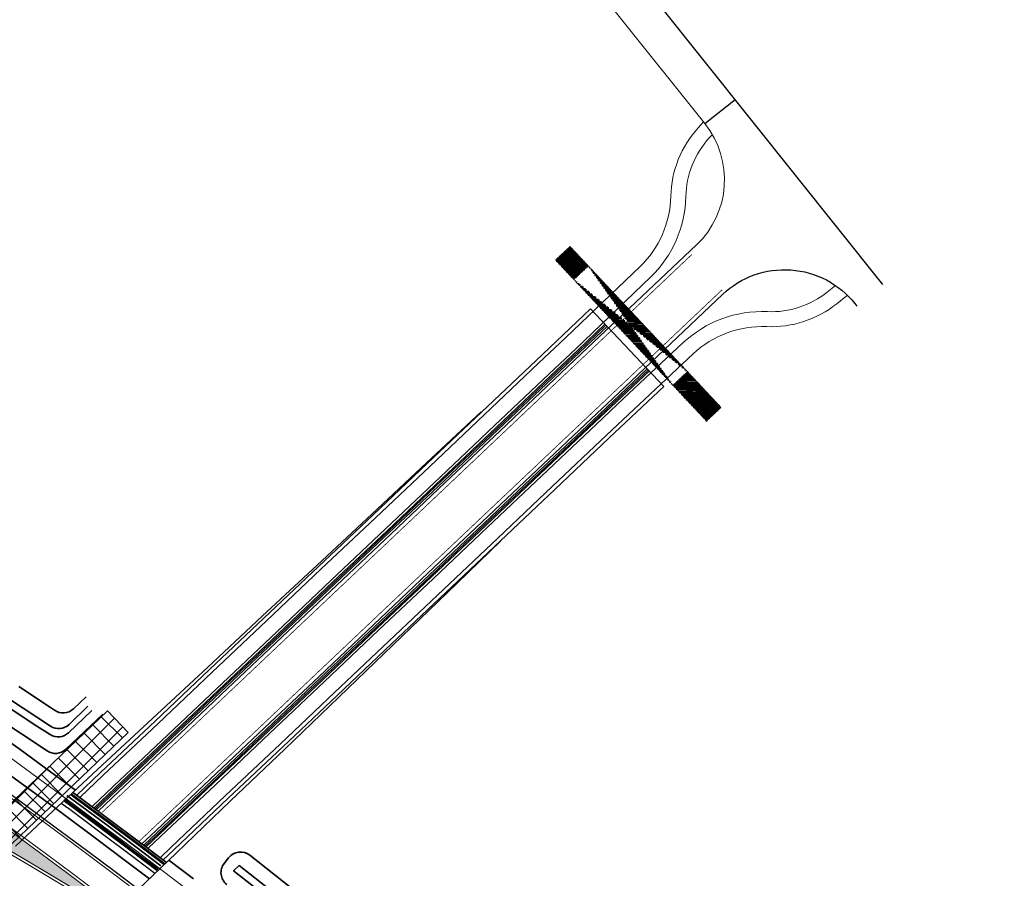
# Model space of a CAD drawing. Header units: metres. Extents: x 154839 to 161660, y 370737 to 378039.
# Tile 45 of 121: x 157903 to 158034, y 372401 to 372515. Entities that reach past the tile are written whole.
import ezdxf

# ---------------------------------------------------------------- set-up
doc = ezdxf.new("R2010")
doc.units = ezdxf.units.M
for name, pattern in [('VW-1-3_STREEP', [4, 1, -3]), ('VW-3-3_STREEP', [6, 3, -3]), ('x-WE-SO-DWM-S-NW-Voorkeursalternatief$0$AM-AS', [16, 10, -2, 2, -2])]:
    doc.linetypes.add(name, pattern=pattern)
for name, color, linetype, lineweight in [('N-CO-BC-BETONVORM-G', 2, 'Continuous', 35), ('n-we-am-as_kunstwerk_duiker-g', 10, 'x-WE-SO-DWM-S-NW-Voorkeursalternatief$0$AM-AS', 18), ('N-WE-BV-GELEIDECONSTRUCTIE_GELEIDERAIL_KUNSTWERK-G', 1, 'BV-GELEIDERAIL-K', 9), ('N-WE-BV-LEUNING-G', 1, 'BV-LEUNING', 9), ('N-WE-GW-GRONDWERK_BERM-G', 100, 'Continuous', 35), ('N-WE-GW-WATERGANG-G', 130, 'Continuous', 35), ('n-we-vh-verharding-g', 6, 'Continuous', 0), ('N-WE-VH-VERHARDING_HALFVERHARDING_BERM-G', 252, 'Continuous', 35), ('N-WE-VH-VERHARDING_KANTVERHARDING-G', 210, 'Continuous', 30), ('N-WE-VW-MARKERING_LANGS_STREEP_13_010-g', 7, 'VW-1-3_STREEP', 35), ('N-WE-VW-MARKERING_LANGS_STREEP_33_015-G', 7, 'VW-3-3_STREEP', 35), ('N-WE-VW-MARKERING_LANGS_STREEP_DOORGETROKKEN_015-G', 7, 'Continuous', 35), ('x-we-so-dwm-s-nw-voorkeursalternatief$0$n-we-am-as_kunstwerk_duiker-g', 10, 'x-WE-SO-DWM-S-NW-Voorkeursalternatief$0$AM-AS', 18)]:
    doc.layers.add(name, color=color, linetype=linetype, lineweight=lineweight)
doc.layers.add('TDNL----_hellingbaan', color=1, linetype='Continuous')
doc.layers.add('TDNL----_ontlastconstructie leidingen', color=160, linetype='Continuous')
doc.linetypes.add('BV-GELEIDERAIL-K', pattern='A,2,-1,[170,NLCS.shx,S=0.5,R=0,X=0,Y=0],-1', length=4)
doc.linetypes.add('BV-LEUNING', pattern='A,1,[69,NLCS.shx,S=0.2,R=0,X=0,Y=0],1', length=2)

msp = doc.modelspace()

# ---------------------------------------------------------------- hatches: boundary and pattern name
at = {"layer": 'n-we-am-as_kunstwerk_duiker-g', "lineweight": 40}
h = msp.add_hatch(dxfattribs=at)
h.set_pattern_fill('ANSI32', color=254, scale=0.883674, angle=-46.853)
h.set_pattern_definition([(358.1469632, (40692.27155, 335116.49486), (0.0107154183, 0.331204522), []), (358.1469632, (40692.3784, 335116.3809), (0.0107154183, 0.331204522), [])])
h.paths.add_polyline_path([(157994.21, 372461.78), (157996.15, 372463.6), (157976, 372485.09), (157974.06, 372483.28)])
edge = h.paths.add_edge_path(flags=17)
edge.add_line((157989.73, 372466.56), (157991.67, 372468.38))
edge.add_line((157976.5, 372480.67), (157978.44, 372482.49))
at = {"layer": 'N-WE-VW-MARKERING_LANGS_STREEP_DOORGETROKKEN_015-G'}
h = msp.add_hatch(color=256, dxfattribs=at)
h.dxf.hatch_style = 1
h.paths.add_polyline_path([(157900.82, 372407.41), (157899.63, 372405.39), (157903.96, 372402.84), (157908.27, 372400.26), (157912.58, 372397.68), (157916.86, 372395.06), (157919.24, 372393.61), (157917.05, 372395.28), (157913.07, 372398.3), (157909.08, 372401.31), (157905.06, 372404.29)])
at = {"layer": 'TDNL----_ontlastconstructie leidingen'}
h = msp.add_hatch(dxfattribs=at)
h.set_pattern_fill('ANSI37', color=256, scale=0.5)
h.paths.add_polyline_path([(157879.82, 372384.62), (157917.05, 372420.22), (157914.28, 372423.11), (157877.06, 372387.51)])

# ---------------------------------------------------------------- linework, layer by layer
at = {"layer": 'N-CO-BC-BETONVORM-G', "flags": 128}
for points in [[(157910.17, 372411.83), (157913.36, 372414.85), (157920.62, 372421.73), (157927.89, 372428.6), (157935.15, 372435.48), (157942.41, 372442.35), (157949.68, 372449.22), (157956.94, 372456.1), (157964.2, 372462.97), (157971.46, 372469.85), (157975.1, 372473.28), (157978.71, 372476.74)], [(157912.61, 372410.02), (157915.42, 372412.68), (157922.69, 372419.55), (157929.95, 372426.42), (157937.21, 372433.3), (157944.48, 372440.17), (157951.74, 372447.05), (157959, 372453.92), (157966.26, 372460.79), (157973.53, 372467.67), (157977.16, 372471.1), (157980.77, 372474.56)], [(157912.78, 372409.89), (157915.56, 372412.53), (157922.82, 372419.4), (157930.09, 372426.28), (157937.35, 372433.15), (157944.61, 372440.03), (157951.88, 372446.9), (157959.14, 372453.77), (157966.4, 372460.65), (157973.66, 372467.52), (157977.3, 372470.96), (157980.93, 372474.4)], [(157919.11, 372405.15), (157920.92, 372406.87), (157928.19, 372413.74), (157935.45, 372420.61), (157942.71, 372427.49), (157949.97, 372434.36), (157957.24, 372441.23), (157964.5, 372448.11), (157971.76, 372454.98), (157979.03, 372461.86), (157982.66, 372465.29), (157986.29, 372468.73)], [(157919.27, 372405.03), (157921.06, 372406.72), (157928.32, 372413.59), (157935.59, 372420.47), (157942.85, 372427.34), (157950.11, 372434.22), (157957.37, 372441.09), (157964.64, 372447.96), (157971.9, 372454.84), (157979.16, 372461.71), (157982.79, 372465.15), (157986.44, 372468.57)], [(157921.69, 372403.19), (157923.12, 372404.54), (157930.39, 372411.42), (157937.65, 372418.29), (157944.91, 372425.16), (157952.17, 372432.04), (157959.44, 372438.91), (157966.7, 372445.78), (157973.96, 372452.66), (157981.23, 372459.53), (157984.86, 372462.97), (157988.51, 372466.39)], [(157902.02, 372405.01), (157905.66, 372408.45), (157912.96, 372415.28), (157920.28, 372422.09), (157927.6, 372428.9), (157934.92, 372435.72), (157942.24, 372442.53), (157949.54, 372449.36), (157956.84, 372456.2), (157964.16, 372463.02)], [(157901.76, 372383.47), (157905.39, 372386.91), (157909.02, 372390.34), (157912.64, 372393.79), (157916.27, 372397.23), (157923.49, 372404.15), (157930.71, 372411.07), (157937.94, 372417.98), (157945.15, 372424.91), (157952.36, 372431.85), (157959.55, 372438.8), (157966.74, 372445.75)], [(157921.39, 372402.42), (157918.07, 372404.93), (157914.04, 372407.96), (157910, 372410.96), (157908.87, 372411.79)], [(157921.85, 372402.57), (157918.31, 372405.25), (157914.28, 372408.28), (157910.24, 372411.28), (157909.37, 372411.92)], [(157922.14, 372402.85), (157918.56, 372405.57), (157914.52, 372408.6), (157910.47, 372411.6), (157909.66, 372412.2)], [(157920.9, 372401.78), (157917.59, 372404.29), (157913.56, 372407.31), (157909.52, 372410.32), (157908.4, 372411.14)], [(157921.02, 372401.94), (157917.71, 372404.45), (157913.68, 372407.47), (157909.64, 372410.48), (157908.52, 372411.3)]]:
    msp.add_lwpolyline(points, dxfattribs=at)
at = {"layer": 'N-WE-BV-GELEIDECONSTRUCTIE_GELEIDERAIL_KUNSTWERK-G', "flags": 128}
msp.add_lwpolyline([(157929.35, 372395.91, -0.015001), (157924.74, 372399.37), (157917.83, 372404.61), (157913.8, 372407.63), (157909.76, 372410.64), (157905.7, 372413.62), (157901.63, 372416.59), (157900.55, 372417.37)], format="xyb", dxfattribs=at)
at = {"layer": 'N-WE-BV-LEUNING-G', "flags": 128}
for points in [[(157912.47, 372410.12), (157915.3, 372412.8), (157922.57, 372419.68), (157929.83, 372426.55), (157937.09, 372433.42), (157944.36, 372440.3), (157951.62, 372447.17), (157958.88, 372454.05), (157966.14, 372460.92), (157973.41, 372467.79), (157977.04, 372471.23), (157980.65, 372474.69)], [(157919.39, 372404.9), (157921.18, 372406.59), (157928.44, 372413.47), (157935.71, 372420.34), (157942.97, 372427.21), (157950.23, 372434.09), (157957.5, 372440.96), (157964.76, 372447.84), (157972.02, 372454.71), (157979.28, 372461.58), (157982.91, 372465.02), (157986.56, 372468.44)], [(157921.95, 372402.67), (157918.4, 372405.37), (157914.37, 372408.4), (157910.33, 372411.4), (157909.48, 372412.03)]]:
    msp.add_lwpolyline(points, dxfattribs=at)
at = {"layer": 'N-WE-GW-GRONDWERK_BERM-G', "flags": 128}
msp.add_lwpolyline([(157898.5, 372420.87), (157902.6, 372417.92), (157906.68, 372414.96), (157910, 372412.51)], dxfattribs=at)
msp.add_lwpolyline([(157922.47, 372403.17), (157925.75, 372400.67, 0.027571)], format="xyb", dxfattribs=at)
at = {"layer": 'N-WE-GW-WATERGANG-G', "flags": 128}
for points in [[(157911.41, 372424.98), (157909.72, 372423.36, -0.357947), (157907.19, 372423.17), (157906.66, 372423.54), (157902.43, 372426.36)], [(157912.17, 372423.14), (157909.08, 372420.18, -0.345268), (157906.62, 372419.93), (157904.86, 372421.05), (157900.63, 372423.85)], [(157901.22, 372424.66), (157906.66, 372421.05, 0.353619), (157909.16, 372421.29), (157911.65, 372423.72)], [(157899.47, 372422.22), (157906.23, 372417.74, 0.34903), (157908.71, 372417.96), (157913.65, 372422.64)], [(157930.18, 372399.93, -0.414214), (157929.85, 372402.74), (157930.44, 372403.49, -0.414184), (157933.25, 372403.83), (157938.84, 372399.43)]]:
    msp.add_lwpolyline(points, format="xyb", dxfattribs=at)
msp.add_lwpolyline([(157937.13, 372397.01), (157931.11, 372401.75), (157931.84, 372402.45), (157937.71, 372397.83)], dxfattribs=at)
at = {"layer": 'n-we-vh-verharding-g', "flags": 128}
for points in [[(157913.02, 372409.71), (157915.77, 372412.31), (157923.03, 372419.19), (157930.29, 372426.06), (157937.56, 372432.93), (157944.82, 372439.81), (157952.08, 372446.68), (157959.34, 372453.56), (157966.61, 372460.43), (157973.87, 372467.3), (157977.5, 372470.74), (157992.86, 372485.28, 0.389813), (157993.99, 372501.48), (157971.31, 372529.89, -0.037954), (157958.26, 372549.05)], [(157985.36, 372482.4, 0.197098), (157989.45, 372491.79, -0.181247), (157993.1, 372500.92), (157993.82, 372501.7)], [(157986.75, 372480.97, 0.197098), (157991.45, 372491.75, -0.181247), (157994.58, 372499.57), (157994.99, 372500.02)], [(157919.67, 372404.72), (157921.4, 372406.36), (157928.67, 372413.23), (157935.93, 372420.1), (157943.19, 372426.98), (157950.46, 372433.85), (157957.72, 372440.73), (157964.98, 372447.6), (157972.24, 372454.47), (157979.51, 372461.35), (157983.14, 372464.79), (157991.06, 372472.2, -0.20171), (158002.33, 372476.38, 0.181247), (158010.33, 372478.99), (158011.43, 372479.86)], [(157921.29, 372403.49), (157922.78, 372404.9), (157930.04, 372411.78), (157937.3, 372418.65), (157944.57, 372425.53), (157951.83, 372432.4), (157959.09, 372439.27), (157966.36, 372446.15), (157973.62, 372453.02), (157980.88, 372459.9), (157984.51, 372463.33), (157992.42, 372470.74, -0.20171), (158002.24, 372474.38, 0.181247), (158011.58, 372477.43), (158013.01, 372478.57)]]:
    msp.add_lwpolyline(points, format="xyb", dxfattribs=at)
msp.add_lwpolyline([(157912.21, 372410.32), (157915.08, 372413.04), (157922.34, 372419.91), (157929.61, 372426.79), (157936.87, 372433.66), (157944.13, 372440.53), (157951.39, 372447.41), (157958.66, 372454.28), (157965.92, 372461.16), (157973.18, 372468.03), (157976.81, 372471.47), (157986.75, 372480.97)], dxfattribs=at)
at = {"layer": 'N-WE-VH-VERHARDING_HALFVERHARDING_BERM-G', "flags": 128}
msp.add_lwpolyline([(157919.87, 372400.68), (157916.69, 372403.09), (157912.67, 372406.11), (157908.63, 372409.11), (157907.36, 372410.05), (157904.58, 372412.09), (157900.52, 372415.05)], dxfattribs=at)
at = {"layer": 'N-WE-VH-VERHARDING_KANTVERHARDING-G'}
msp.add_line((158017.74, 372480), (158000.07, 372502.13), dxfattribs=at)
at = {"layer": 'N-WE-VH-VERHARDING_KANTVERHARDING-G', "flags": 128}
for points in [[(158000.07, 372502.13), (157975.33, 372533.11, -0.037954), (157962.72, 372551.62, -0.037954)], [(157918.87, 372405.33), (157920.72, 372407.08), (157927.98, 372413.96), (157935.24, 372420.83), (157942.51, 372427.7), (157949.77, 372434.58), (157957.03, 372441.45), (157964.29, 372448.33), (157971.56, 372455.2), (157978.82, 372462.07), (157982.45, 372465.51), (157996.38, 372478.69, -0.439043), (158014, 372477.47), (158014.28, 372477.13)], [(157899.34, 372413.43), (157903.4, 372410.48), (157907.44, 372407.5), (157911.47, 372404.51), (157915.48, 372401.5), (157922.34, 372396.29, 0.027386)]]:
    msp.add_lwpolyline(points, format="xyb", dxfattribs=at)
for points in [[(157993.99, 372501.48), (157998.02, 372504.7)], [(157910.58, 372411.53), (157913.71, 372414.49), (157920.97, 372421.37), (157928.23, 372428.24), (157935.49, 372435.11), (157942.76, 372441.99), (157950.02, 372448.86), (157957.28, 372455.73), (157964.55, 372462.61), (157971.81, 372469.48), (157975.44, 372472.92), (157985.36, 372482.4)], [(157920.6, 372401.38), (157917.29, 372403.89), (157913.27, 372406.91), (157909.23, 372409.92), (157908.1, 372410.74)]]:
    msp.add_lwpolyline(points, dxfattribs=at)
at = {"layer": 'N-WE-VW-MARKERING_LANGS_STREEP_13_010-g', "const_width": 0.1, "flags": 128}
for points in [[(157913.56, 372409.54), (157916.11, 372411.95), (157923.37, 372418.82), (157930.64, 372425.7), (157937.9, 372432.57), (157945.16, 372439.44), (157952.43, 372446.32), (157959.69, 372453.19), (157966.95, 372460.07), (157974.21, 372466.94), (157977.85, 372470.38), (157992.25, 372484.01)], [(157918.46, 372405.64), (157920.37, 372407.45), (157927.64, 372414.32), (157934.9, 372421.19), (157942.16, 372428.07), (157949.42, 372434.94), (157956.69, 372441.82), (157963.95, 372448.69), (157971.21, 372455.56), (157978.48, 372462.44), (157982.11, 372465.87), (157996.28, 372479.29)]]:
    msp.add_lwpolyline(points, dxfattribs=at)
at = {"layer": 'N-WE-VW-MARKERING_LANGS_STREEP_33_015-G', "flags": 128}
msp.add_lwpolyline([(157723.91, 372739.44, 0.15, 0.15, 0), (157723.86, 372737.36, 0.15, 0.15, 0), (157723.73, 372734.77, 0.15, 0.15, 0), (157723.53, 372732.18, 0.15, 0.15, 0), (157723.25, 372729.59, 0.15, 0.15, 0), (157722.9, 372727.02, 0.15, 0.15, 0), (157722.46, 372724.46, 0.15, 0.15, 0), (157721.96, 372721.91, 0.15, 0.15, 0), (157721.38, 372719.37, 0.15, 0.15, 0), (157720.72, 372716.86, 0.15, 0.15, 0), (157719.99, 372714.36, 0.15, 0.15, 0), (157719.19, 372711.89, 0.15, 0.15, 0), (157718.31, 372709.44, 0.15, 0.15, 0), (157717.37, 372707.02, 0.15, 0.15, 0), (157716.35, 372704.63, 0.15, 0.15, 0), (157715.26, 372702.27, 0.15, 0.15, 0), (157714.63, 372700.98, 0.15, 0.15, 0), (157714.11, 372699.94, 0.15, 0.15, 0), (157712.88, 372697.65, 0.15, 0.15, 0), (157711.59, 372695.39, 0.15, 0.15, 0), (157710.24, 372693.17, 0.15, 0.15, 0), (157708.82, 372691, 0.15, 0.15, 0), (157707.33, 372688.87, 0.15, 0.15, 0), (157705.78, 372686.78, 0.15, 0.15, 0), (157704.18, 372684.73, 0.15, 0.15, 0), (157704.12, 372684.66, 0.15, 0.15, 0), (157702.48, 372682.71, 0.15, 0.15, 0), (157700.8, 372680.8, 0.15, 0.15, 0), (157699.04, 372678.91, 0.15, 0.15, 0), (157697.23, 372677.06, 0.15, 0.15, 0), (157695.39, 372675.26, 0.15, 0.15, 0), (157693.52, 372673.51, 0.15, 0.15, 0), (157691.62, 372671.79, 0.15, 0.15, 0), (157689.69, 372670.11, 0.15, 0.15, 0), (157687.75, 372668.47, 0.15, 0.15, 0), (157685.78, 372666.85, 0.15, 0.15, 0), (157683.8, 372665.26, 0.15, 0.15, 0), (157681.81, 372663.7, 0.15, 0.15, 0), (157679.81, 372662.16, 0.15, 0.15, 0), (157677.8, 372660.63, 0.15, 0.15, 0), (157674.09, 372657.85, 0.15, 0.15, 0), (157673.78, 372657.62, 0.15, 0.15, 0), (157671.82, 372656.16, 0.15, 0.15, 0), (157669.77, 372654.64, 0.15, 0.15, 0), (157665.77, 372651.66, 0.15, 0.15, 0), (157661.81, 372648.65, 0.15, 0.15, 0), (157657.89, 372645.62, 0.15, 0.15, 0), (157655.95, 372644.09, 0.15, 0.15, 0), (157654.03, 372642.54, 0.15, 0.15, 0), (157652.13, 372640.97, 0.15, 0.15, 0), (157650.24, 372639.39, 0.15, 0.15, 0), (157648.55, 372637.93, 0.15, 0.15, 0), (157646.89, 372636.46, 0.15, 0.15, 0), (157646.54, 372636.16, 0.15, 0.15, 0), (157644.73, 372634.51, 0.15, 0.15, 0), (157642.94, 372632.83, 0.15, 0.15, 0), (157641.17, 372631.13, 0.15, 0.15, 0), (157639.42, 372629.41, 0.15, 0.15, 0), (157637.7, 372627.66, 0.15, 0.15, 0), (157636.01, 372625.89, 0.15, 0.15, 0), (157634.33, 372624.09, 0.15, 0.15, 0), (157632.69, 372622.27, 0.15, 0.15, 0), (157631.07, 372620.43, 0.15, 0.15, 0), (157629.47, 372618.57, 0.15, 0.15, 0), (157627.69, 372616.62, 0.15, 0.15, 0), (157626.05, 372614.78, 0.15, 0.15, 0), (157624.44, 372612.92, 0.15, 0.15, 0), (157622.85, 372611.04, 0.15, 0.15, 0), (157621.29, 372609.14, 0.15, 0.15, 0), (157619.76, 372607.21, 0.15, 0.15, 0), (157618.25, 372605.26, 0.15, 0.15, 0), (157616.76, 372603.29, 0.15, 0.15, 0), (157616.2, 372602.52, 0.15, 0.15, 0.039896), (157608.3, 372588.61, 0.15, 0.15, 0.412564), (157615.66, 372568.21, 0.15, 0.15, 0.038405), (157630.03, 372562.71, 0.15, 0.15, 0), (157633.96, 372561.54, 0.15, 0.15, 0), (157643.54, 372558.7, 0.15, 0.15, 0), (157653.13, 372555.85, 0.15, 0.15, 0), (157662.71, 372553, 0.15, 0.15, 0), (157667.51, 372551.58, 0.15, 0.15, 0), (157672.31, 372550.14, 0.15, 0.15, 0), (157677.11, 372548.68, 0.15, 0.15, 0), (157681.92, 372547.17, 0.15, 0.15, 0), (157686.72, 372545.58, 0.15, 0.15, 0), (157691.5, 372543.91, 0.15, 0.15, 0), (157696.24, 372542.12, 0.15, 0.15, 0), (157700.95, 372540.23, 0.15, 0.15, 0), (157705.61, 372538.24, 0.15, 0.15, 0), (157710.23, 372536.15, 0.15, 0.15, 0), (157714.8, 372533.95, 0.15, 0.15, 0), (157719.32, 372531.65, 0.15, 0.15, 0), (157723.78, 372529.25, 0.15, 0.15, 0), (157728.2, 372526.75, 0.15, 0.15, 0), (157732.55, 372524.16, 0.15, 0.15, 0), (157736.85, 372521.47, 0.15, 0.15, 0), (157741.08, 372518.69, 0.15, 0.15, 0), (157745.25, 372515.84, 0.15, 0.15, 0), (157749.37, 372512.95, 0.15, 0.15, 0), (157753.46, 372510.02, 0.15, 0.15, 0), (157757.51, 372507.09, 0.15, 0.15, 0), (157761.56, 372504.16, 0.15, 0.15, 0), (157765.61, 372501.25, 0.15, 0.15, 0), (157769.67, 372498.37, 0.15, 0.15, 0), (157773.75, 372495.5, 0.15, 0.15, 0), (157777.84, 372492.65, 0.15, 0.15, 0), (157781.95, 372489.83, 0.15, 0.15, 0), (157786.07, 372487.02, 0.15, 0.15, 0), (157790.2, 372484.24, 0.15, 0.15, 0), (157794.35, 372481.48, 0.15, 0.15, 0), (157798.51, 372478.73, 0.15, 0.15, 0), (157802.69, 372476.01, 0.15, 0.15, 0), (157806.88, 372473.31, 0.15, 0.15, 0), (157811.08, 372470.63, 0.15, 0.15, 0), (157815.29, 372467.97, 0.15, 0.15, 0), (157819.52, 372465.34, 0.15, 0.15, 0), (157823.76, 372462.72, 0.15, 0.15, 0), (157828.02, 372460.12, 0.15, 0.15, 0), (157832.3, 372457.53, 0.15, 0.15, 0), (157836.58, 372454.91, 0.15, 0.15, 0), (157840.84, 372452.27, 0.15, 0.15, 0), (157845.1, 372449.61, 0.15, 0.15, 0), (157849.34, 372446.93, 0.15, 0.15, 0), (157853.56, 372444.23, 0.15, 0.15, 0), (157857.77, 372441.51, 0.15, 0.15, 0), (157861.97, 372438.76, 0.15, 0.15, 0), (157866.16, 372436, 0.15, 0.15, 0), (157870.33, 372433.21, 0.15, 0.15, 0), (157874.48, 372430.4, 0.15, 0.15, 0), (157878.63, 372427.57, 0.15, 0.15, 0), (157882.75, 372424.72, 0.15, 0.15, 0), (157886.87, 372421.86, 0.15, 0.15, 0), (157890.97, 372418.97, 0.15, 0.15, 0), (157895.05, 372416.05, 0.15, 0.15, 0), (157899.12, 372413.12, 0.15, 0.15, 0), (157903.18, 372410.17, 0.15, 0.15, 0), (157907.22, 372407.2, 0.15, 0.15, 0), (157911.25, 372404.21, 0.15, 0.15, 0), (157915.26, 372401.2, 0.15, 0.15, 0), (157919.25, 372398.17, 0.15, 0.15, 0), (157923.23, 372395.11, 0.15, 0.15, 0), (157927.26, 372392, 0.15, 0.15, 0), (157931.19, 372389.55, 0.15, 0.15, 0), (157935.44, 372386.86, 0.15, 0.15, 0), (157939.69, 372384.16, 0.15, 0.15, 0), (157943.92, 372381.43, 0.15, 0.15, 0), (157948.15, 372378.7, 0.15, 0.15, 0), (157952.35, 372375.93, 0.15, 0.15, 0), (157956.56, 372373.17, 0.15, 0.15, 0), (157960.74, 372370.37, 0.15, 0.15, 0), (157964.92, 372367.57, 0.15, 0.15, 0), (157969.08, 372364.73, 0.15, 0.15, 0), (157973.24, 372361.9, 0.15, 0.15, 0), (157977.38, 372359.03, 0.15, 0.15, 0), (157981.51, 372356.16, 0.15, 0.15, 0), (157985.62, 372353.25, 0.15, 0.15, 0), (157989.71, 372350.32, 0.15, 0.15, 0), (157993.56, 372347.05, 0.15, 0.15, 0), (157997.41, 372343.79, 0.15, 0.15, 0), (158001.26, 372340.54, 0.15, 0.15, 0), (158005.11, 372337.28, 0.15, 0.15, 0), (158008.95, 372334.02, 0.15, 0.15, 0), (158012.79, 372330.77, 0.15, 0.15, 0), (158016.63, 372327.52, 0.15, 0.15, 0), (158020.47, 372324.27, 0.15, 0.15, 0), (158024.31, 372321.02, 0.15, 0.15, 0), (158028.12, 372317.74, 0.15, 0.15, 0), (158032.07, 372314.64, 0.15, 0.15, 0), (158036.02, 372311.55, 0.15, 0.15, 0), (158039.94, 372308.42, 0.15, 0.15, 0), (158043.87, 372305.29, 0.15, 0.15, 0), (158047.77, 372302.12, 0.15, 0.15, 0), (158051.66, 372298.96, 0.15, 0.15, 0), (158055.54, 372295.76, 0.15, 0.15, 0), (158059.41, 372292.57, 0.15, 0.15, 0), (158063.25, 372289.34, 0.15, 0.15, 0), (158067.1, 372286.11, 0.15, 0.15, 0), (158070.91, 372282.85, 0.15, 0.15, 0), (158074.73, 372279.59, 0.15, 0.15, 0), (158078.52, 372276.3, 0.15, 0.15, 0), (158082.31, 372273.01, 0.15, 0.15, 0), (158086.07, 372269.69, 0.15, 0.15, 0), (158089.84, 372266.37, 0.15, 0.15, 0), (158093.57, 372263.01, 0.15, 0.15, 0), (158097.31, 372259.66, 0.15, 0.15, 0), (158101.01, 372256.27, 0.15, 0.15, 0), (158104.72, 372252.89, 0.15, 0.15, 0), (158108.4, 372249.47, 0.15, 0.15, 0), (158112.08, 372246.06, 0.15, 0.15, 0), (158115.73, 372242.61, 0.15, 0.15, 0), (158116.92, 372241.48, 0.15, 0.15, 0), (158119.38, 372239.16, 0.15, 0.15, 0), (158123, 372235.69, 0.15, 0.15, 0), (158126.62, 372232.21, 0.15, 0.15, 0), (158130.21, 372228.7, 0.15, 0.15, 0), (158133.8, 372225.2, 0.15, 0.15, 0), (158137.37, 372221.66, 0.15, 0.15, 0), (158140.93, 372218.12, 0.15, 0.15, 0), (158144.46, 372214.56, 0.15, 0.15, 0), (158147.99, 372210.99, 0.15, 0.15, 0), (158151.5, 372207.39, 0.15, 0.15, 0), (158155, 372203.8, 0.15, 0.15, 0), (158158.47, 372200.17, 0.15, 0.15, 0), (158161.95, 372196.55, 0.15, 0.15, 0), (158165.39, 372192.9, 0.15, 0.15, 0), (158168.83, 372189.24, 0.15, 0.15, 0), (158172.24, 372185.56, 0.15, 0.15, 0), (158175.66, 372181.88, 0.15, 0.15, 0), (158179.04, 372178.17, 0.15, 0.15, 0), (158182.42, 372174.46, 0.15, 0.15, 0), (158185.77, 372170.72, 0.15, 0.15, 0), (158189.12, 372166.98, 0.15, 0.15, 0), (158192.44, 372163.22, 0.15, 0.15, -0.000003), (158192.44, 372163.22, 0.15, 0.15, 0), (158195.76, 372159.45, 0.15, 0.15, 0), (158199.05, 372155.66, 0.15, 0.15, 0), (158202.33, 372151.86, 0.15, 0.15, 0), (158205.59, 372148.04, 0.15, 0.15, 0), (158208.84, 372144.22, 0.15, 0.15, 0), (158212.07, 372140.37, 0.15, 0.15, 0), (158215.29, 372136.53, 0.15, 0.15, 0), (158218.48, 372132.65, 0.15, 0.15, 0), (158221.68, 372128.78, 0.15, 0.15, 0), (158224.84, 372124.88, 0.15, 0.15, 0), (158227.99, 372120.98, 0.15, 0.15, 0), (158231.12, 372117.05, 0.15, 0.15, 0), (158234.25, 372113.12, 0.15, 0.15, 0), (158237.34, 372109.17, 0.15, 0.15, 0), (158240.44, 372105.22, 0.15, 0.15, 0), (158243.5, 372101.24, 0.15, 0.15, 0), (158246.56, 372097.26, 0.15, 0.15, 0), (158249.59, 372093.25, 0.15, 0.15, 0), (158252.61, 372089.25, 0.15, 0.15, 0), (158255.61, 372085.22, 0.15, 0.15, 0), (158258.6, 372081.19, 0.15, 0.15, 0), (158261.56, 372077.14, 0.15, 0.15, 0), (158264.52, 372073.08, 0.15, 0.15, 0), (158267.45, 372069, 0.15, 0.15, 0), (158270.37, 372064.93, 0.15, 0.15, 0), (158273.27, 372060.82, 0.15, 0.15, 0), (158276.16, 372056.72, 0.15, 0.15, 0), (158279.02, 372052.59, 0.15, 0.15, 0), (158281.88, 372048.47, 0.15, 0.15, 0), (158284.7, 372044.32, 0.15, 0.15, 0), (158287.52, 372040.17, 0.15, 0.15, 0), (158290.31, 372035.99, 0.15, 0.15, 0), (158295.7, 372027.99, 0.15, 0.15, 0), (158295.92, 372027.67, 0.15, 0.15, 0), (158298.75, 372023.52, 0.15, 0.15, 0), (158301.58, 372019.37, 0.15, 0.15, 0), (158304.41, 372015.22, 0.15, 0.15, 0), (158307.24, 372011.07, 0.15, 0.15, 0), (158310.07, 372006.91, 0.15, 0.15, 0), (158312.91, 372002.76, 0.15, 0.15, 0), (158315.74, 371998.6, 0.15, 0.15, 0), (158318.58, 371994.45, 0.15, 0.15, 0), (158321.41, 371990.29, 0.15, 0.15, 0), (158324.25, 371986.13, 0.15, 0.15, 0), (158327.09, 371981.97, 0.15, 0.15, 0), (158329.93, 371977.8, 0.15, 0.15, 0), (158332.77, 371973.63, 0.15, 0.15, 0), (158335.56, 371969.43, 0.15, 0.15, 0), (158338.07, 371965.07, 0.15, 0.15, 0), (158340.55, 371960.69, 0.15, 0.15, 0), (158343.02, 371956.3, 0.15, 0.15, 0), (158345.46, 371951.9, 0.15, 0.15, 0), (158347.9, 371947.5, 0.15, 0.15, 0), (158350.3, 371943.07, 0.15, 0.15, 0), (158352.69, 371938.64, 0.15, 0.15, 0), (158355.07, 371934.21, 0.15, 0.15, 0), (158357.43, 371929.76, 0.15, 0.15, 0), (158358.63, 371927.47, 0.15, 0.15, 0), (158359.76, 371925.3, 0.15, 0.15, 0), (158362.09, 371920.84, 0.15, 0.15, 0), (158364.38, 371916.35, 0.15, 0.15, 0), (158366.67, 371911.87, 0.15, 0.15, 0), (158368.92, 371907.37, 0.15, 0.15, 0), (158371.17, 371902.87, 0.15, 0.15, 0), (158373.39, 371898.35, 0.15, 0.15, 0), (158375.6, 371893.83, 0.15, 0.15, 0), (158377.79, 371889.29, 0.15, 0.15, 0), (158379.96, 371884.75, 0.15, 0.15, 0), (158382.11, 371880.2, 0.15, 0.15, 0), (158384.24, 371875.64, 0.15, 0.15, 0), (158386.35, 371871.07, 0.15, 0.15, 0), (158388.44, 371866.49, 0.15, 0.15, 0), (158390.52, 371861.9, 0.15, 0.15, 0), (158392.57, 371857.31, 0.15, 0.15, 0), (158394.61, 371852.7, 0.15, 0.15, 0), (158396.62, 371848.09, 0.15, 0.15, 0), (158398.62, 371843.47, 0.15, 0.15, 0), (158400.59, 371838.84, 0.15, 0.15, 0), (158402.55, 371834.2, 0.15, 0.15, 0), (158404.49, 371829.56, 0.15, 0.15, 0), (158406.41, 371824.91, 0.15, 0.15, 0), (158408.31, 371820.24, 0.15, 0.15, 0), (158410.19, 371815.57, 0.15, 0.15, 0), (158411.96, 371811.12, 0.15, 0.15, 0.006693), (158412.99, 371808.65, 0.15, 0.15, 0), (158418.32, 371796.22, 0.15, 0.15, 0), (158422.26, 371787.03, 0.15, 0.15, 0), (158426.21, 371777.84, 0.15, 0.15, 0), (158430.15, 371768.65, 0.15, 0.15, 0), (158434.1, 371759.46, 0.15, 0.15, 0), (158438.04, 371750.27, 0.15, 0.15, 0), (158441.98, 371741.08, 0.15, 0.15, 0), (158443.96, 371736.49, 0.15, 0.15, 0), (158445.93, 371731.89, 0.15, 0.15, 0), (158447.9, 371727.3, 0.15, 0.15, 0), (158449.87, 371722.7, 0.15, 0.15, 0), (158451.84, 371718.11, 0.15, 0.15, 0), (158453.82, 371713.51, 0.15, 0.15, 0), (158455.79, 371708.92, 0.15, 0.15, 0), (158457.76, 371704.34, 0.15, 0.15, 0), (158459.76, 371699.79, 0.15, 0.15, 0), (158461.8, 371695.25, 0.15, 0.15, 0), (158463.87, 371690.73, 0.15, 0.15, 0), (158465.99, 371686.23, 0.15, 0.15, 0), (158468.14, 371681.74, 0.15, 0.15, 0), (158470.33, 371677.28, 0.15, 0.15, 0), (158472.55, 371672.83, 0.15, 0.15, 0), (158474.81, 371668.4, 0.15, 0.15, 0), (158477.12, 371663.99, 0.15, 0.15, 0), (158479.44, 371659.56, 0.15, 0.15, 0), (158481.76, 371655.13, 0.15, 0.15, 0), (158484.09, 371650.71, 0.15, 0.15, 0), (158486.41, 371646.28, 0.15, 0.15, 0), (158488.74, 371641.84, 0.15, 0.15, 0), (158491.05, 371637.39, 0.15, 0.15, 0), (158493.34, 371632.93, 0.15, 0.15, 0), (158495.6, 371628.44, 0.15, 0.15, 0), (158497.83, 371623.94, 0.15, 0.15, 0), (158500.02, 371619.4, 0.15, 0.15, 0), (158502.15, 371614.83, 0.15, 0.15, 0), (158504.22, 371610.23, 0.15, 0.15, 0), (158506.22, 371605.59, 0.15, 0.15, 0), (158508.14, 371600.91, 0.15, 0.15, 0), (158509.99, 371596.21, 0.15, 0.15, 0), (158511.75, 371591.48, 0.15, 0.15, 0), (158513.44, 371586.71, 0.15, 0.15, 0), (158515.04, 371581.92, 0.15, 0.15, 0), (158516.57, 371577.11, 0.15, 0.15, 0), (158518.02, 371572.26, 0.15, 0.15, 0), (158519.38, 371567.4, 0.15, 0.15, 0), (158520.67, 371562.51, 0.15, 0.15, 0), (158521.87, 371557.6, 0.15, 0.15, 0), (158522.99, 371552.68, 0.15, 0.15, 0), (158524.03, 371547.73, 0.15, 0.15, 0), (158524.99, 371542.77, 0.15, 0.15, 0), (158525.87, 371537.81, 0.15, 0.15, 0), (158526.69, 371532.84, 0.15, 0.15, 0), (158527.45, 371527.87, 0.15, 0.15, 0), (158528.17, 371522.89, 0.15, 0.15, 0), (158528.85, 371517.92, 0.15, 0.15, 0), (158529.5, 371512.94, 0.15, 0.15, 0), (158530.14, 371507.98, 0.15, 0.15, 0), (158530.76, 371503.01, 0.15, 0.15, 0), (158531.38, 371498.05, 0.15, 0.15, 0), (158532, 371493.09, 0.15, 0.15, 0), (158532.62, 371488.13, 0.15, 0.15, 0), (158533.25, 371483.17, 0.15, 0.15, 0), (158533.87, 371478.21, 0.15, 0.15, 0), (158534.49, 371473.25, 0.15, 0.15, 0), (158535.11, 371468.28, 0.15, 0.15, 0), (158535.73, 371463.32, 0.15, 0.15, 0), (158536.35, 371458.36, 0.15, 0.15, 0), (158536.69, 371455.68, 0.15, 0.15, 0.248389), (158544.95, 371443.9, 0.15, 0.15, -0.080591), (158549.5, 371440.56, 0.15, 0.15, 0.2548), (158560.84, 371437.11, 0.15, 0.15, 0), (158563.02, 371437.58, 0.15, 0.15, 0), (158565.36, 371438.11, 0.15, 0.15, 0), (158567.69, 371438.68, 0.15, 0.15, 0), (158569.99, 371439.28, 0.15, 0.15, 0), (158571.99, 371439.84, 0.15, 0.15, 0), (158573.97, 371440.42, 0.15, 0.15, 0), (158574.55, 371440.6, 0.15, 0.15, 0), (158576.8, 371441.33, 0.15, 0.15, 0), (158579.03, 371442.12, 0.15, 0.15, 0), (158581.24, 371442.96, 0.15, 0.15, 0), (158583.43, 371443.85, 0.15, 0.15, 0), (158585.59, 371444.8, 0.15, 0.15, 0), (158587.74, 371445.81, 0.15, 0.15, 0), (158589.86, 371446.86, 0.15, 0.15, 0), (158591.95, 371447.97, 0.15, 0.15, 0), (158594.02, 371449.12, 0.15, 0.15, 0), (158596.06, 371450.33, 0.15, 0.15, 0), (158598.07, 371451.59, 0.15, 0.15, 0), (158600.05, 371452.9, 0.15, 0.15, 0), (158601.99, 371454.26, 0.15, 0.15, 0), (158603.9, 371455.66, 0.15, 0.15, 0), (158605.78, 371457.12, 0.15, 0.15, 0), (158607.63, 371458.62, 0.15, 0.15, 0), (158609.43, 371460.16, 0.15, 0.15, 0), (158611.2, 371461.75, 0.15, 0.15, 0), (158612.93, 371463.38, 0.15, 0.15, 0), (158614.62, 371465.06, 0.15, 0.15, 0), (158616.26, 371466.78, 0.15, 0.15, 0), (158617.87, 371468.54, 0.15, 0.15, 0), (158619.43, 371470.33, 0.15, 0.15, 0), (158620.95, 371472.17, 0.15, 0.15, 0), (158622.42, 371474.05, 0.15, 0.15, 0), (158623.85, 371475.96, 0.15, 0.15, 0), (158624.91, 371477.45, 0.15, 0.15, 0), (158625.95, 371478.96, 0.15, 0.15, 0), (158626.56, 371479.89, 0.15, 0.15, 0), (158627.87, 371481.9, 0.15, 0.15, 0), (158629.14, 371483.94, 0.15, 0.15, 0), (158630.39, 371486.01, 0.15, 0.15, 0), (158631.61, 371488.11, 0.15, 0.15, 0), (158632.8, 371490.24, 0.15, 0.15, 0), (158633.96, 371492.38, 0.15, 0.15, 0), (158635.1, 371494.56, 0.15, 0.15, 0), (158636.21, 371496.75, 0.15, 0.15, 0), (158637.29, 371498.97, 0.15, 0.15, 0), (158638.35, 371501.2, 0.15, 0.15, 0), (158640.39, 371505.73, 0.15, 0.15, 0), (158642.28, 371510.17, 0.15, 0.15, 0), (158642.35, 371510.32, 0.15, 0.15, 0), (158644.25, 371514.95, 0, 0, 0)], format="xyseb", dxfattribs=at)
at = {"layer": 'N-WE-VW-MARKERING_LANGS_STREEP_DOORGETROKKEN_015-G', "const_width": 0.15, "flags": 128}
for points in [[(157924.13, 372390.31), (157921.25, 372392.54), (157917.28, 372395.58), (157913.3, 372398.6), (157909.3, 372401.61), (157905.29, 372404.59), (157901.26, 372407.55)], [(157900.82, 372407.41), (157899.63, 372405.39), (157903.96, 372402.84), (157908.27, 372400.26), (157912.58, 372397.68), (157916.86, 372395.06), (157919.24, 372393.61), (157917.05, 372395.28), (157913.07, 372398.3), (157909.08, 372401.31), (157905.06, 372404.29), (157900.82, 372407.41)], [(157898.86, 372405.41), (157899.44, 372405.07), (157903.77, 372402.52), (157908.08, 372399.94), (157912.38, 372397.36), (157916.67, 372394.74), (157920.95, 372392.13), (157924.06, 372390.19)]]:
    msp.add_lwpolyline(points, dxfattribs=at)
at = {"layer": 'TDNL----_hellingbaan', "flags": 128}
msp.add_lwpolyline([(157978.71, 372476.74), (157988.51, 372466.39)], dxfattribs=at)
at = {"layer": 'TDNL----_ontlastconstructie leidingen', "flags": 128}
msp.add_lwpolyline([(157879.82, 372384.62), (157917.05, 372420.22), (157914.28, 372423.11), (157877.06, 372387.51), (157879.82, 372384.62)], dxfattribs=at)
at = {"layer": 'x-we-so-dwm-s-nw-voorkeursalternatief$0$n-we-am-as_kunstwerk_duiker-g', "lineweight": 40, "const_width": 0.1, "flags": 128}
for points in [[(157974.06, 372483.28), (157976, 372485.09)], [(157976, 372485.09), (157996.15, 372463.6)], [(157974.06, 372483.28), (157994.21, 372461.78)], [(157976.5, 372480.67), (157978.44, 372482.49)], [(157989.73, 372466.56), (157991.67, 372468.38)], [(157994.21, 372461.78), (157996.15, 372463.6)]]:
    msp.add_lwpolyline(points, dxfattribs=at)

doc.saveas('drawing.dxf')
